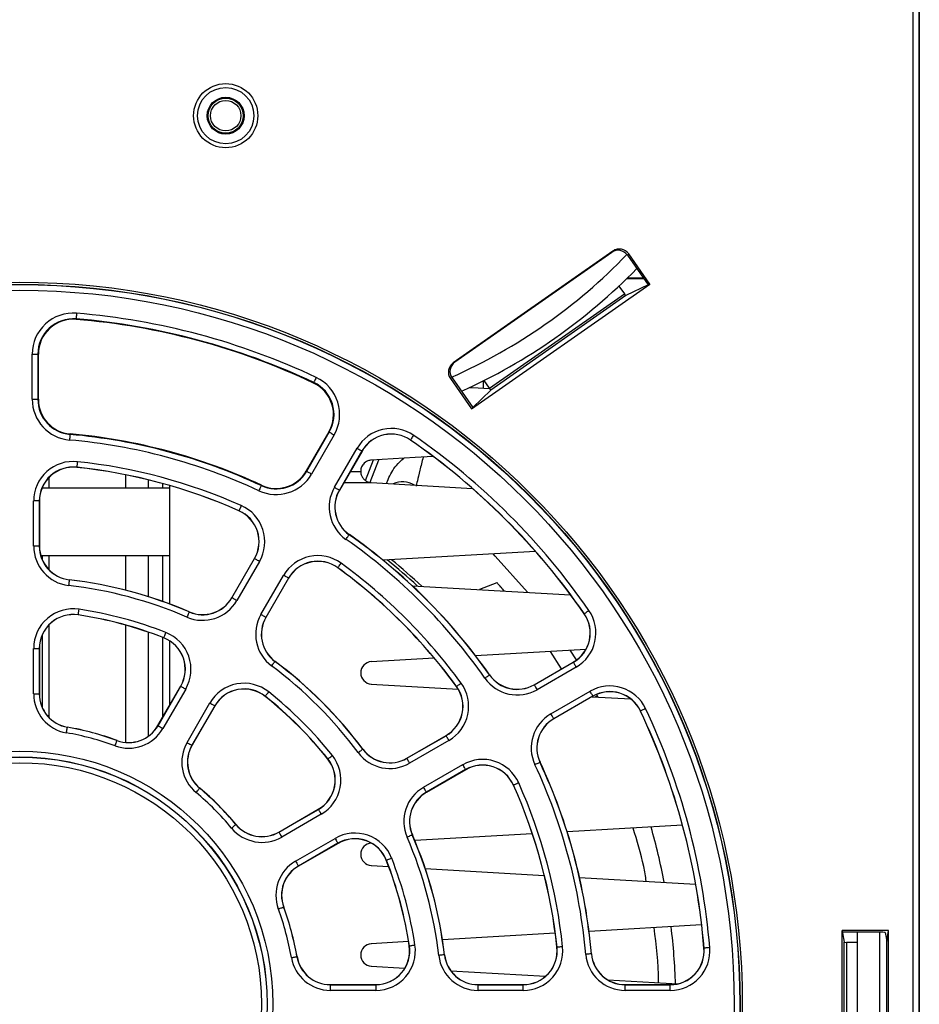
# Paper-space layout 'Sheet1' of a CAD drawing. Header units: millimetres. Extents: x -7 to 413, y -20 to 277.
# Tile 18 of 108: x 106 to 122, y 40 to 58. Entities that reach past the tile are written whole.
import ezdxf

# ---------------------------------------------------------------- set-up
doc = ezdxf.new("R2010")
doc.units = ezdxf.units.MM

psp = doc.layouts.new('Sheet1')

# ---------------------------------------------------------------- linework, layer by layer
at = {"color": 7, "linetype": 'Continuous', "lineweight": 25}
for p, q in [((121.616, 26.36), (121.616, 75.324)), ((121.716, 75.324), (121.716, 26.354)), ((121.721, 75.328), (121.721, 26.328)), ((121.726, 75.328), (121.726, 26.328)), ((116.283, 53.441), (113.444, 51.452)), ((116.26, 53.418), (113.473, 51.466)), ((116.26, 53.418), (116.283, 53.441)), ((116.562, 53.392), (116.539, 53.369)), ((116.539, 53.369), (116.91, 52.84)), ((116.939, 52.853), (116.562, 53.392)), ((116.528, 52.951), (116.832, 52.951)), ((116.827, 52.958), (116.534, 52.958)), ((113.771, 50.635), (116.939, 52.853)), ((116.388, 52.817), (116.485, 52.68)), ((116.91, 52.84), (116.509, 52.648)), ((116.939, 52.853), (116.91, 52.84)), ((114.09, 51.003), (116.485, 52.68)), ((116.509, 52.648), (114.111, 50.969)), ((116.508, 52.649), (116.511, 52.649)), ((106.742, 52.235), (106.741, 52.226)), ((105.963, 50.806), (105.963, 51.609)), ((105.963, 51.609), (106.063, 51.609)), ((106.063, 51.609), (106.063, 50.806)), ((106.063, 51.609), (106.072, 51.609)), ((106.072, 50.806), (106.072, 51.609)), ((113.444, 51.452), (113.473, 51.466)), ((113.423, 51.187), (113.394, 51.174)), ((113.394, 51.174), (113.771, 50.635)), ((113.423, 51.187), (113.794, 50.658)), ((113.981, 51.002), (113.981, 51.134)), ((114.09, 51.003), (113.993, 51.141)), ((110.967, 51.103), (110.963, 51.095)), ((113.794, 50.658), (114.111, 50.969)), ((105.963, 50.806), (106.063, 50.806)), ((106.063, 50.806), (106.072, 50.806)), ((113.771, 50.635), (113.794, 50.658)), ((106.635, 50.181), (106.636, 50.19)), ((111.234, 50.226), (110.833, 49.531)), ((110.841, 49.526), (111.242, 50.222)), ((111.329, 50.172), (110.927, 49.476)), ((111.242, 50.222), (111.234, 50.226)), ((112.687, 50.081), (112.685, 50.079)), ((111.334, 49.241), (111.736, 49.937)), ((111.822, 49.887), (111.421, 49.191)), ((111.824, 49.885), (111.423, 49.19)), ((111.822, 49.887), (111.824, 49.885)), ((111.887, 49.359), (112.029, 49.726)), ((111.966, 49.329), (112.121, 49.731)), ((106.754, 49.597), (106.754, 49.595)), ((107.621, 49.462), (107.621, 49.228)), ((108.021, 49.373), (108.021, 49.228)), ((110.841, 49.526), (110.833, 49.531)), ((111.616, 49.524), (111.801, 49.524)), ((112.258, 49.309), (112.286, 49.38)), ((108.401, 49.228), (106.137, 49.228)), ((108.281, 49.306), (108.281, 49.228)), ((108.401, 49.272), (108.401, 47.167)), ((110.032, 49.271), (110.036, 49.279)), ((111.989, 49.324), (113.784, 49.222)), ((111.421, 49.191), (111.423, 49.19)), ((105.988, 48.193), (105.988, 48.998)), ((106.088, 48.998), (105.988, 48.998)), ((106.088, 48.998), (106.088, 48.193)), ((106.088, 48.998), (106.091, 48.998)), ((106.091, 48.998), (106.091, 48.193)), ((109.637, 48.825), (109.636, 48.822)), ((111.596, 48.397), (111.598, 48.399)), ((106.088, 48.193), (105.988, 48.193)), ((106.088, 48.193), (106.091, 48.193)), ((106.114, 48.028), (108.401, 48.028)), ((106.141, 48.028), (106.141, 47.953)), ((107.621, 48.028), (107.621, 47.412)), ((108.021, 48.028), (108.021, 47.298)), ((108.281, 48.028), (108.281, 47.211)), ((109.51, 47.277), (109.912, 47.974)), ((109.512, 47.276), (109.915, 47.973)), ((109.915, 47.973), (109.912, 47.974)), ((114.907, 48.099), (112.198, 47.944)), ((110.001, 47.923), (109.599, 47.226)), ((111.393, 47.811), (111.391, 47.809)), ((110.027, 46.978), (110.43, 47.675)), ((110.516, 47.625), (110.114, 46.928)), ((110.519, 47.624), (110.116, 46.927)), ((110.516, 47.625), (110.519, 47.624)), ((106.621, 47.595), (106.621, 47.597)), ((112.715, 47.491), (115.529, 47.33)), ((114.222, 47.543), (113.914, 47.423)), ((109.512, 47.276), (109.51, 47.277)), ((106.78, 46.973), (106.78, 46.971)), ((108.752, 47.024), (108.753, 47.026)), ((110.114, 46.928), (110.116, 46.927)), ((115.773, 46.994), (115.771, 46.993)), ((107.621, 46.791), (107.621, 44.705)), ((106.141, 46.617), (106.141, 45.327)), ((108.021, 46.666), (108.021, 44.811)), ((108.281, 46.571), (108.281, 45.148)), ((108.303, 46.565), (108.302, 46.563)), ((108.401, 46.513), (108.401, 45.356)), ((105.988, 45.567), (105.988, 46.377)), ((105.988, 46.377), (106.088, 46.377)), ((106.088, 46.377), (106.088, 45.567)), ((106.088, 46.377), (106.091, 46.377)), ((106.091, 46.377), (106.091, 45.567)), ((115.802, 46.359), (113.841, 46.246)), ((115.367, 46.01), (115.174, 46.323)), ((115.636, 46.17), (115.525, 46.343)), ((110.276, 46.143), (110.278, 46.145)), ((113.107, 46.204), (111.989, 46.14)), ((114.882, 45.73), (115.578, 46.132)), ((114.884, 45.728), (115.579, 46.13)), ((115.629, 46.043), (114.934, 45.642)), ((115.579, 46.13), (115.578, 46.132)), ((114.089, 45.904), (114.091, 45.905)), ((108.197, 45.003), (108.602, 45.704)), ((108.199, 45.001), (108.604, 45.703)), ((108.604, 45.703), (108.602, 45.704)), ((111.989, 45.741), (113.532, 45.653)), ((113.503, 45.7), (113.501, 45.699)), ((114.884, 45.728), (114.882, 45.73)), ((105.988, 45.567), (106.088, 45.567)), ((106.088, 45.567), (106.091, 45.567)), ((108.691, 45.653), (108.286, 44.951)), ((110.103, 45.526), (110.102, 45.524)), ((115.181, 45.213), (115.877, 45.614)), ((115.927, 45.528), (115.231, 45.126)), ((115.928, 45.526), (115.232, 45.124)), ((115.927, 45.528), (115.928, 45.526)), ((115.966, 45.513), (116.006, 45.537)), ((116.02, 45.51), (115.994, 45.559)), ((108.714, 44.704), (109.12, 45.406)), ((109.206, 45.356), (108.801, 44.654)), ((109.208, 45.354), (108.803, 44.653)), ((109.206, 45.356), (109.208, 45.354)), ((115.912, 45.516), (116.599, 45.477)), ((116.772, 45.263), (116.77, 45.262)), ((108.199, 45.001), (108.197, 45.003)), ((115.231, 45.126), (115.232, 45.124)), ((106.588, 44.973), (106.589, 44.976)), ((112.619, 44.424), (113.316, 44.826)), ((112.62, 44.422), (113.318, 44.824)), ((113.318, 44.824), (113.316, 44.826)), ((107.469, 44.737), (107.47, 44.74)), ((108.801, 44.654), (108.803, 44.653)), ((113.368, 44.737), (112.67, 44.335)), ((111.836, 44.584), (111.838, 44.585)), ((111.218, 44.411), (111.216, 44.409)), ((112.62, 44.422), (112.619, 44.424)), ((112.918, 43.906), (113.615, 44.309)), ((114.986, 44.35), (114.988, 44.351)), ((113.665, 44.222), (112.968, 43.82)), ((113.666, 44.22), (112.969, 43.817)), ((113.665, 44.222), (113.666, 44.22)), ((114.517, 43.945), (114.515, 43.944)), ((108.937, 43.89), (108.939, 43.891)), ((112.968, 43.82), (112.969, 43.817)), ((110.345, 43.111), (111.047, 43.516)), ((110.346, 43.109), (111.048, 43.514)), ((111.098, 43.427), (110.396, 43.022)), ((111.048, 43.514), (111.047, 43.516)), ((109.582, 43.245), (109.584, 43.247)), ((110.346, 43.109), (110.345, 43.111)), ((114.85, 43.079), (112.761, 42.96)), ((117.518, 43.232), (115.469, 43.115)), ((110.644, 42.593), (111.346, 42.998)), ((111.396, 42.912), (110.694, 42.507)), ((111.397, 42.91), (110.695, 42.504)), ((111.396, 42.912), (111.397, 42.91)), ((112.716, 43.059), (112.718, 43.06)), ((112.258, 42.61), (112.255, 42.61)), ((110.694, 42.507), (110.695, 42.504)), ((111.989, 42.516), (112.298, 42.498)), ((112.947, 42.461), (115.063, 42.34)), ((115.688, 42.304), (117.752, 42.186)), ((110.43, 41.777), (110.432, 41.777)), ((117.859, 41.46), (115.858, 41.345)), ((121.178, 41.36), (120.356, 41.36)), ((120.356, 37.297), (120.356, 41.36)), ((120.356, 41.36), (120.361, 41.328)), ((121.081, 41.328), (120.361, 41.328)), ((120.363, 41.318), (120.391, 41.152)), ((120.62, 41.328), (120.62, 37.328)), ((121.02, 41.328), (121.02, 37.328)), ((121.121, 41.326), (121.147, 41.171)), ((121.147, 41.171), (121.178, 41.36)), ((121.178, 37.297), (121.178, 41.36)), ((112.652, 41.162), (111.989, 41.124)), ((115.257, 41.311), (113.253, 41.196)), ((120.391, 37.504), (120.391, 41.152)), ((120.431, 41.15), (120.431, 37.506)), ((120.62, 41.15), (120.431, 41.15)), ((121.147, 37.485), (121.147, 41.171)), ((112.666, 41.088), (112.663, 41.087)), ((115.289, 41.062), (115.287, 41.062)), ((117.902, 41.048), (117.9, 41.047)), ((110.666, 40.896), (110.668, 40.896)), ((113.287, 40.928), (113.289, 40.929)), ((115.899, 40.945), (115.901, 40.945)), ((111.989, 40.724), (112.585, 40.69)), ((113.402, 40.643), (115.086, 40.547)), ((116.19, 40.484), (117.433, 40.413)), ((111.26, 40.396), (111.26, 40.398)), ((111.26, 40.398), (112.07, 40.398)), ((111.26, 40.396), (111.26, 40.296)), ((111.26, 40.396), (112.07, 40.396)), ((112.07, 40.296), (111.26, 40.296)), ((112.07, 40.396), (112.07, 40.398)), ((112.07, 40.396), (112.07, 40.296)), ((113.885, 40.398), (114.69, 40.398)), ((113.885, 40.396), (113.885, 40.398)), ((113.885, 40.296), (113.885, 40.396)), ((113.885, 40.396), (114.69, 40.396)), ((114.69, 40.296), (113.885, 40.296)), ((114.69, 40.396), (114.69, 40.398)), ((114.69, 40.296), (114.69, 40.396)), ((116.499, 40.396), (116.499, 40.398)), ((116.499, 40.398), (117.302, 40.398)), ((116.499, 40.296), (116.499, 40.396)), ((116.499, 40.396), (117.302, 40.396)), ((117.302, 40.296), (116.499, 40.296)), ((117.302, 40.396), (117.302, 40.398)), ((117.302, 40.296), (117.302, 40.396))]:
    psp.add_line(p, q, dxfattribs=at)
at = {"color": 8, "linetype": 'Continuous', "lineweight": 25}
for p, q in [((106.261, 49.416), (106.261, 49.228)), ((111.5, 49.324), (111.989, 49.324)), ((106.261, 48.028), (106.261, 47.774)), ((106.261, 46.796), (106.261, 45.148))]:
    psp.add_line(p, q, dxfattribs=at)
at = {"color": 7, "linetype": 'Continuous', "lineweight": 25, "flags": 128}
for points in [[(106.75, 52.334), (106.749, 52.315), (106.747, 52.297), (106.746, 52.28), (106.745, 52.265), (106.743, 52.252), (106.743, 52.243), (106.742, 52.237), (106.742, 52.235)], [(111.009, 51.193), (111.001, 51.176), (110.993, 51.159), (110.986, 51.143), (110.979, 51.13), (110.974, 51.119), (110.97, 51.11), (110.968, 51.105), (110.967, 51.103)], [(113.737, 51.016), (113.78, 51.013), (114.095, 50.995)], [(106.635, 50.181), (106.635, 50.179), (106.635, 50.173), (106.634, 50.164), (106.633, 50.151), (106.632, 50.136), (106.63, 50.119), (106.628, 50.101), (106.627, 50.082)], [(111.242, 50.222), (111.244, 50.22), (111.249, 50.217), (111.257, 50.213), (111.268, 50.207), (111.281, 50.199), (111.296, 50.19), (111.312, 50.181), (111.329, 50.172)], [(112.687, 50.081), (112.688, 50.082), (112.691, 50.087), (112.697, 50.095), (112.704, 50.105), (112.712, 50.118), (112.722, 50.132), (112.733, 50.147), (112.744, 50.163)], [(111.736, 49.937), (111.752, 49.927), (111.768, 49.918), (111.783, 49.909), (111.796, 49.902), (111.807, 49.895), (111.815, 49.891), (111.82, 49.888), (111.822, 49.887)], [(113.089, 49.787), (112.766, 49.768), (111.989, 49.724)], [(106.765, 49.696), (106.763, 49.677), (106.761, 49.659), (106.759, 49.642), (106.757, 49.627), (106.756, 49.614), (106.755, 49.605), (106.754, 49.599), (106.754, 49.597)], [(110.841, 49.526), (110.842, 49.525), (110.848, 49.522), (110.856, 49.517), (110.866, 49.511), (110.88, 49.504), (110.894, 49.495), (110.91, 49.486), (110.927, 49.476)], [(110.032, 49.271), (110.031, 49.269), (110.029, 49.264), (110.025, 49.255), (110.02, 49.244), (110.013, 49.23), (110.006, 49.215), (109.998, 49.198), (109.99, 49.18)], [(111.334, 49.241), (111.351, 49.232), (111.367, 49.222), (111.382, 49.214), (111.395, 49.206), (111.406, 49.2), (111.414, 49.195), (111.419, 49.192), (111.421, 49.191)], [(109.678, 48.916), (109.67, 48.898), (109.662, 48.881), (109.656, 48.866), (109.649, 48.852), (109.644, 48.84), (109.641, 48.832), (109.638, 48.827), (109.637, 48.825)], [(111.539, 48.315), (111.55, 48.331), (111.561, 48.346), (111.571, 48.36), (111.579, 48.372), (111.586, 48.382), (111.592, 48.39), (111.595, 48.395), (111.596, 48.397)], [(110.001, 47.923), (109.984, 47.932), (109.968, 47.942), (109.954, 47.95), (109.94, 47.958), (109.93, 47.964), (109.922, 47.969), (109.916, 47.972), (109.915, 47.973)], [(114.765, 47.374), (114.189, 48.019), (114.154, 48.056)], [(111.393, 47.811), (111.394, 47.813), (111.398, 47.817), (111.403, 47.825), (111.41, 47.835), (111.419, 47.847), (111.429, 47.861), (111.44, 47.876), (111.452, 47.892)], [(110.516, 47.625), (110.515, 47.626), (110.509, 47.629), (110.501, 47.634), (110.491, 47.64), (110.478, 47.648), (110.463, 47.656), (110.447, 47.665), (110.43, 47.675)], [(106.621, 47.595), (106.621, 47.592), (106.62, 47.586), (106.619, 47.577), (106.617, 47.565), (106.616, 47.55), (106.614, 47.533), (106.612, 47.514), (106.609, 47.495)], [(109.599, 47.226), (109.582, 47.235), (109.566, 47.244), (109.551, 47.253), (109.538, 47.261), (109.527, 47.267), (109.519, 47.271), (109.514, 47.274), (109.512, 47.276)], [(106.78, 46.973), (106.78, 46.975), (106.781, 46.981), (106.783, 46.99), (106.785, 47.003), (106.787, 47.018), (106.789, 47.035), (106.792, 47.053), (106.795, 47.072)], [(108.752, 47.024), (108.751, 47.022), (108.748, 47.016), (108.745, 47.008), (108.74, 46.996), (108.734, 46.982), (108.727, 46.967), (108.72, 46.95), (108.712, 46.932)], [(110.114, 46.928), (110.112, 46.929), (110.107, 46.932), (110.099, 46.937), (110.088, 46.943), (110.075, 46.95), (110.06, 46.959), (110.044, 46.968), (110.027, 46.978)], [(115.773, 46.994), (115.775, 46.996), (115.78, 46.999), (115.787, 47.004), (115.798, 47.011), (115.81, 47.02), (115.824, 47.03), (115.839, 47.04), (115.855, 47.051)], [(108.303, 46.565), (108.304, 46.567), (108.306, 46.573), (108.309, 46.581), (108.314, 46.593), (108.319, 46.607), (108.326, 46.623), (108.332, 46.64), (108.34, 46.658)], [(110.216, 46.063), (110.228, 46.079), (110.239, 46.094), (110.249, 46.107), (110.258, 46.119), (110.266, 46.129), (110.271, 46.137), (110.275, 46.142), (110.276, 46.143)], [(115.579, 46.13), (115.58, 46.128), (115.583, 46.123), (115.588, 46.115), (115.594, 46.104), (115.602, 46.091), (115.61, 46.076), (115.619, 46.06), (115.629, 46.043)], [(114.007, 45.847), (114.023, 45.858), (114.038, 45.868), (114.052, 45.878), (114.065, 45.887), (114.075, 45.894), (114.083, 45.899), (114.087, 45.903), (114.089, 45.904)], [(108.604, 45.703), (108.606, 45.702), (108.611, 45.699), (108.619, 45.694), (108.63, 45.688), (108.643, 45.681), (108.658, 45.672), (108.674, 45.663), (108.691, 45.653)], [(113.503, 45.7), (113.505, 45.702), (113.51, 45.705), (113.518, 45.711), (113.528, 45.718), (113.54, 45.727), (113.554, 45.737), (113.569, 45.748), (113.584, 45.759)], [(114.884, 45.728), (114.885, 45.726), (114.888, 45.721), (114.892, 45.713), (114.899, 45.702), (114.906, 45.689), (114.915, 45.674), (114.924, 45.658), (114.934, 45.642)], [(110.103, 45.526), (110.105, 45.527), (110.108, 45.532), (110.114, 45.539), (110.122, 45.549), (110.131, 45.561), (110.142, 45.574), (110.154, 45.589), (110.166, 45.604)], [(115.927, 45.528), (115.925, 45.53), (115.923, 45.535), (115.918, 45.543), (115.912, 45.554), (115.904, 45.567), (115.896, 45.582), (115.886, 45.598), (115.877, 45.614)], [(109.12, 45.406), (109.136, 45.396), (109.152, 45.387), (109.167, 45.378), (109.18, 45.371), (109.191, 45.364), (109.199, 45.36), (109.204, 45.357), (109.206, 45.356)], [(115.231, 45.126), (115.23, 45.128), (115.227, 45.133), (115.223, 45.141), (115.216, 45.152), (115.209, 45.165), (115.2, 45.18), (115.191, 45.196), (115.181, 45.213)], [(116.863, 45.306), (116.845, 45.298), (116.829, 45.29), (116.813, 45.283), (116.8, 45.276), (116.788, 45.271), (116.78, 45.267), (116.774, 45.264), (116.772, 45.263)], [(108.199, 45.001), (108.201, 45), (108.206, 44.997), (108.214, 44.993), (108.225, 44.986), (108.238, 44.979), (108.253, 44.97), (108.269, 44.961), (108.286, 44.951)], [(106.572, 44.875), (106.575, 44.894), (106.578, 44.912), (106.581, 44.929), (106.583, 44.944), (106.586, 44.956), (106.587, 44.965), (106.588, 44.971), (106.588, 44.973)], [(113.368, 44.737), (113.358, 44.754), (113.349, 44.77), (113.34, 44.785), (113.333, 44.798), (113.326, 44.809), (113.322, 44.817), (113.319, 44.822), (113.318, 44.824)], [(107.434, 44.644), (107.441, 44.662), (107.448, 44.679), (107.453, 44.695), (107.459, 44.709), (107.463, 44.721), (107.466, 44.73), (107.468, 44.735), (107.469, 44.737)], [(108.714, 44.704), (108.731, 44.694), (108.747, 44.685), (108.762, 44.676), (108.775, 44.669), (108.786, 44.663), (108.794, 44.658), (108.799, 44.655), (108.801, 44.654)], [(111.218, 44.411), (111.22, 44.412), (111.224, 44.416), (111.232, 44.422), (111.241, 44.429), (111.253, 44.439), (111.267, 44.45), (111.281, 44.461), (111.296, 44.473)], [(111.756, 44.524), (111.771, 44.535), (111.786, 44.547), (111.8, 44.557), (111.812, 44.566), (111.822, 44.573), (111.829, 44.579), (111.834, 44.582), (111.836, 44.584)], [(112.67, 44.335), (112.661, 44.352), (112.652, 44.368), (112.643, 44.383), (112.635, 44.396), (112.629, 44.406), (112.625, 44.415), (112.622, 44.42), (112.62, 44.422)], [(113.665, 44.222), (113.664, 44.224), (113.661, 44.229), (113.656, 44.237), (113.65, 44.248), (113.643, 44.261), (113.634, 44.276), (113.625, 44.292), (113.615, 44.309)], [(114.986, 44.35), (114.984, 44.349), (114.979, 44.347), (114.97, 44.343), (114.959, 44.338), (114.945, 44.331), (114.93, 44.324), (114.913, 44.316), (114.896, 44.308)], [(114.608, 43.985), (114.591, 43.978), (114.574, 43.97), (114.558, 43.963), (114.544, 43.957), (114.533, 43.952), (114.524, 43.948), (114.519, 43.946), (114.517, 43.945)], [(108.873, 43.813), (108.886, 43.828), (108.898, 43.842), (108.909, 43.855), (108.918, 43.867), (108.926, 43.876), (108.932, 43.883), (108.936, 43.888), (108.937, 43.89)], [(112.968, 43.82), (112.967, 43.822), (112.964, 43.827), (112.959, 43.835), (112.953, 43.845), (112.946, 43.859), (112.937, 43.873), (112.928, 43.889), (112.918, 43.906)], [(111.048, 43.514), (111.049, 43.512), (111.052, 43.507), (111.057, 43.499), (111.063, 43.488), (111.071, 43.475), (111.079, 43.46), (111.088, 43.444), (111.098, 43.427)], [(109.505, 43.181), (109.52, 43.193), (109.534, 43.205), (109.547, 43.216), (109.559, 43.226), (109.569, 43.234), (109.576, 43.24), (109.58, 43.244), (109.582, 43.245)], [(110.346, 43.109), (110.347, 43.107), (110.35, 43.102), (110.355, 43.093), (110.361, 43.083), (110.369, 43.07), (110.377, 43.055), (110.387, 43.039), (110.396, 43.022)], [(111.346, 42.998), (111.355, 42.982), (111.365, 42.966), (111.373, 42.951), (111.381, 42.938), (111.387, 42.927), (111.392, 42.919), (111.394, 42.914), (111.396, 42.912)], [(112.716, 43.059), (112.714, 43.058), (112.709, 43.056), (112.7, 43.052), (112.689, 43.047), (112.675, 43.041), (112.659, 43.034), (112.642, 43.027), (112.624, 43.019)], [(110.644, 42.593), (110.654, 42.577), (110.663, 42.56), (110.671, 42.546), (110.679, 42.533), (110.685, 42.522), (110.69, 42.514), (110.693, 42.509), (110.694, 42.507)], [(112.258, 42.61), (112.26, 42.611), (112.265, 42.613), (112.274, 42.617), (112.285, 42.621), (112.299, 42.627), (112.315, 42.633), (112.333, 42.64), (112.351, 42.647)], [(110.336, 41.742), (110.354, 41.749), (110.372, 41.755), (110.388, 41.761), (110.402, 41.766), (110.413, 41.77), (110.422, 41.774), (110.428, 41.776), (110.43, 41.777)], [(112.666, 41.088), (112.668, 41.088), (112.674, 41.089), (112.683, 41.09), (112.695, 41.092), (112.71, 41.094), (112.727, 41.097), (112.745, 41.1), (112.764, 41.102)], [(115.389, 41.072), (115.37, 41.07), (115.351, 41.068), (115.334, 41.067), (115.319, 41.065), (115.307, 41.064), (115.298, 41.063), (115.292, 41.062), (115.289, 41.062)], [(118.002, 41.056), (117.983, 41.054), (117.964, 41.053), (117.947, 41.051), (117.932, 41.05), (117.92, 41.049), (117.91, 41.048), (117.904, 41.048), (117.902, 41.048)], [(110.567, 40.879), (110.586, 40.882), (110.605, 40.885), (110.621, 40.888), (110.636, 40.891), (110.649, 40.893), (110.658, 40.895), (110.664, 40.896), (110.666, 40.896)], [(113.287, 40.928), (113.285, 40.928), (113.279, 40.927), (113.27, 40.926), (113.257, 40.925), (113.242, 40.923), (113.225, 40.921), (113.207, 40.919), (113.188, 40.917)], [(115.899, 40.945), (115.896, 40.945), (115.891, 40.944), (115.881, 40.944), (115.869, 40.943), (115.854, 40.941), (115.837, 40.94), (115.818, 40.938), (115.799, 40.936)]]:
    psp.add_lwpolyline(points, dxfattribs=at)
at = {"color": 7, "linetype": 'Continuous', "lineweight": 25}
for centre, radius in [((109.401, 55.848), 0.571), ((109.401, 55.848), 0.501), ((109.401, 55.848), 0.328), ((109.401, 55.848), 0.311), ((109.401, 55.848), 0.271), ((105.741, 40.048), 12.84), ((105.741, 40.048), 12.8), ((105.741, 40.048), 12.796), ((105.741, 40.048), 12.696), ((105.741, 40.048), 4.499), ((105.741, 40.048), 4.399), ((105.741, 40.048), 4.396), ((105.741, 40.048), 4.296)]:
    psp.add_circle(centre, radius, dxfattribs=at)
at = {"color": 8, "linetype": 'Continuous', "lineweight": 25}
psp.add_arc((109.401, 60.248), 9.9, 293.9266, 316.0734, dxfattribs=at)
at = {"color": 7, "linetype": 'Continuous', "lineweight": 25}
for centre, radius, start, end in [((109.401, 60.248), 10.2, 294.2536, 315.7464), ((106.691, 51.609), 0.728, 85.3024, 180), ((106.691, 51.609), 0.628, 85.3024, 180), ((106.691, 51.609), 0.619, 85.3024, 180), ((105.741, 40.048), 12.219, 64.6976, 85.3024), ((105.741, 40.048), 12.228, 64.6976, 85.3024), ((105.741, 40.048), 12.328, 64.6976, 85.3024), ((110.698, 50.535), 0.728, 330, 64.6976), ((110.698, 50.535), 0.619, 330, 64.6976), ((110.698, 50.535), 0.628, 330, 64.6976), ((106.691, 50.806), 0.728, 180, 264.9536), ((106.691, 50.806), 0.628, 180, 264.9536), ((106.691, 50.806), 0.619, 180, 264.9536), ((112.344, 49.585), 0.702, 55.3024, 150), ((105.741, 40.048), 10.072, 65.0464, 84.9536), ((105.741, 40.048), 10.172, 65.0464, 84.9536), ((105.741, 40.048), 10.181, 65.0464, 84.9536), ((112.344, 49.585), 0.602, 55.3024, 150), ((112.344, 49.585), 0.6, 55.3024, 150), ((105.741, 40.048), 12.2, 34.6976, 55.3024), ((105.741, 40.048), 12.202, 34.6976, 55.3024), ((105.741, 40.048), 12.302, 34.6976, 55.3024), ((106.691, 48.998), 0.702, 83.9408, 180), ((106.691, 48.998), 0.602, 83.9408, 180), ((106.691, 48.998), 0.6, 83.9408, 180), ((105.741, 40.048), 9.602, 66.0592, 83.9408), ((105.741, 40.048), 9.6, 66.0592, 83.9408), ((105.741, 40.048), 9.702, 66.0592, 83.9408), ((110.297, 49.84), 0.728, 245.0464, 330), ((110.297, 49.84), 0.628, 245.0464, 330), ((110.297, 49.84), 0.619, 245.0464, 330), ((111.942, 48.89), 0.702, 150, 234.9536), ((112.545, 48.94), 0.4, 58.3794, 115.0676), ((111.942, 48.89), 0.602, 150, 234.9536), ((111.942, 48.89), 0.6, 150, 234.9536), ((109.393, 48.274), 0.702, 330, 66.0592), ((109.393, 48.274), 0.6, 330, 66.0592), ((109.393, 48.274), 0.602, 330, 66.0592), ((105.741, 40.048), 10.198, 35.0464, 54.9536), ((105.741, 40.048), 10.2, 35.0464, 54.9536), ((106.691, 48.193), 0.702, 180, 263.3471), ((106.691, 48.193), 0.602, 180, 263.3471), ((106.691, 48.193), 0.6, 180, 263.3471), ((105.741, 40.048), 10.098, 35.0464, 54.9536), ((111.038, 47.324), 0.702, 53.9408, 150), ((111.038, 47.324), 0.602, 53.9408, 150), ((111.038, 47.324), 0.6, 53.9408, 150), ((105.741, 40.048), 9.6, 36.0592, 53.9408), ((105.741, 40.048), 9.602, 36.0592, 53.9408), ((105.741, 40.048), 9.702, 36.0592, 53.9408), ((105.9, 40.048), 10.15, 47.1218, 51.1102), ((105.9, 40.048), 10.2, 46.7814, 50.7991), ((105.741, 40.048), 7.498, 66.6529, 83.3471), ((105.741, 40.048), 7.6, 66.6529, 83.3471), ((105.741, 40.048), 7.598, 66.6529, 83.3471), ((108.99, 47.577), 0.602, 246.6529, 330), ((108.99, 47.577), 0.6, 246.6529, 330), ((108.99, 47.577), 0.702, 246.6529, 330), ((106.691, 46.377), 0.702, 81.4636, 180), ((106.691, 46.377), 0.602, 81.4636, 180), ((106.691, 46.377), 0.6, 81.4636, 180), ((105.741, 40.048), 7.002, 68.5364, 81.4636), ((105.741, 40.048), 7, 68.5364, 81.4636), ((105.741, 40.048), 7.102, 68.5364, 81.4636), ((110.636, 46.627), 0.702, 150, 233.3471), ((110.636, 46.627), 0.602, 150, 233.3471), ((110.636, 46.627), 0.6, 150, 233.3471), ((115.278, 46.651), 0.6, 300, 34.6976), ((115.278, 46.651), 0.602, 300, 34.6976), ((115.278, 46.651), 0.702, 300, 34.6976), ((108.082, 46.004), 0.702, 330, 68.5364), ((108.082, 46.004), 0.6, 330, 68.5364), ((108.082, 46.004), 0.602, 330, 68.5364), ((105.741, 40.048), 7.498, 36.6529, 53.3471), ((105.741, 40.048), 7.598, 36.6529, 53.3471), ((105.741, 40.048), 7.6, 36.6529, 53.3471), ((112.001, 45.941), 0.2, 93.2765, 266.7235), ((114.582, 46.25), 0.602, 215.0464, 300), ((114.582, 46.25), 0.6, 215.0464, 300), ((109.728, 45.054), 0.702, 51.4636, 150), ((113.016, 45.346), 0.6, 300, 36.0592), ((113.016, 45.346), 0.602, 300, 36.0592), ((113.016, 45.346), 0.702, 300, 36.0592), ((114.582, 46.25), 0.702, 215.0464, 300), ((116.228, 45.006), 0.702, 25.3024, 120), ((106.691, 45.567), 0.702, 180, 260.2329), ((106.691, 45.567), 0.602, 180, 260.2329), ((106.691, 45.567), 0.6, 180, 260.2329), ((109.728, 45.054), 0.602, 51.4636, 150), ((109.728, 45.054), 0.6, 51.4636, 150), ((105.741, 40.048), 7, 38.5364, 51.4636), ((105.741, 40.048), 7.002, 38.5364, 51.4636), ((105.741, 40.048), 7.102, 38.5364, 51.4636), ((116.228, 45.006), 0.602, 25.3024, 120), ((116.228, 45.006), 0.6, 25.3024, 120), ((115.532, 44.605), 0.702, 120, 204.9536), ((105.741, 40.048), 12.2, 4.6976, 25.3024), ((105.741, 40.048), 12.202, 4.6976, 25.3024), ((105.741, 40.048), 12.302, 4.6976, 25.3024), ((107.677, 45.303), 0.602, 249.7671, 330), ((107.677, 45.303), 0.6, 249.7671, 330), ((115.532, 44.605), 0.602, 120, 204.9536), ((115.532, 44.605), 0.6, 120, 204.9536), ((105.741, 40.048), 4.898, 69.7671, 80.2329), ((105.741, 40.048), 4.998, 69.7671, 80.2329), ((105.741, 40.048), 5, 69.7671, 80.2329), ((107.677, 45.303), 0.702, 249.7671, 330), ((109.323, 44.353), 0.702, 150, 230.2329), ((109.323, 44.353), 0.602, 150, 230.2329), ((109.323, 44.353), 0.6, 150, 230.2329), ((110.747, 44.035), 0.702, 300, 38.5364), ((112.319, 44.943), 0.702, 216.6529, 300), ((112.319, 44.943), 0.602, 216.6529, 300), ((112.319, 44.943), 0.6, 216.6529, 300), ((110.747, 44.035), 0.6, 300, 38.5364), ((110.747, 44.035), 0.602, 300, 38.5364), ((113.966, 43.7), 0.702, 23.9408, 120), ((113.966, 43.7), 0.602, 23.9408, 120), ((113.966, 43.7), 0.6, 23.9408, 120), ((105.741, 40.048), 10.098, 5.0464, 24.9536), ((105.741, 40.048), 10.198, 5.0464, 24.9536), ((105.741, 40.048), 10.2, 5.0464, 24.9536), ((105.741, 40.048), 9.6, 6.0592, 23.9408), ((105.741, 40.048), 9.602, 6.0592, 23.9408), ((105.741, 40.048), 9.702, 6.0592, 23.9408), ((105.741, 40.048), 4.898, 39.7671, 50.2329), ((105.741, 40.048), 4.998, 39.7671, 50.2329), ((105.741, 40.048), 5, 39.7671, 50.2329), ((113.269, 43.298), 0.702, 120, 203.3471), ((113.269, 43.298), 0.602, 120, 203.3471), ((113.269, 43.298), 0.6, 120, 203.3471), ((110.045, 43.63), 0.602, 219.7671, 300), ((110.045, 43.63), 0.6, 219.7671, 300), ((110.045, 43.63), 0.702, 219.7671, 300), ((111.697, 42.39), 0.702, 21.4636, 120), ((105.9, 40.048), 11.5, 10.876, 15.9062), ((111.697, 42.39), 0.602, 21.4636, 120), ((111.697, 42.39), 0.6, 21.4636, 120), ((112.001, 42.716), 0.2, 93.2765, 266.7235), ((105.741, 40.048), 7.498, 6.6529, 23.3471), ((105.741, 40.048), 7.598, 6.6529, 23.3471), ((105.741, 40.048), 7.6, 6.6529, 23.3471), ((110.995, 41.985), 0.702, 120, 200.2329), ((105.741, 40.048), 7, 8.5364, 21.4636), ((105.741, 40.048), 7.002, 8.5364, 21.4636), ((105.741, 40.048), 7.102, 8.5364, 21.4636), ((110.995, 41.985), 0.602, 120, 200.2329), ((110.995, 41.985), 0.6, 120, 200.2329), ((105.741, 40.048), 4.898, 9.7671, 20.2329), ((105.741, 40.048), 4.998, 9.7671, 20.2329), ((105.741, 40.048), 5, 9.7671, 20.2329), ((105.9, 40.048), 11.5, 1.7802, 6.8947), ((112.001, 40.924), 0.2, 93.2765, 266.7235), ((112.07, 40.998), 0.702, 270, 8.5364), ((112.07, 40.998), 0.602, 270, 8.5364), ((112.07, 40.998), 0.6, 270, 8.5364), ((114.69, 40.998), 0.702, 270, 6.0592), ((114.69, 40.998), 0.602, 270, 6.0592), ((114.69, 40.998), 0.6, 270, 6.0592), ((117.302, 40.998), 0.702, 270, 4.6976), ((117.302, 40.998), 0.602, 270, 4.6976), ((117.302, 40.998), 0.6, 270, 4.6976), ((111.26, 40.998), 0.702, 189.7671, 270), ((111.26, 40.998), 0.602, 189.7671, 270), ((111.26, 40.998), 0.6, 189.7671, 270), ((113.885, 40.998), 0.702, 186.6529, 270), ((113.885, 40.998), 0.602, 186.6529, 270), ((113.885, 40.998), 0.6, 186.6529, 270), ((116.499, 40.998), 0.702, 185.0464, 270), ((116.499, 40.998), 0.602, 185.0464, 270), ((116.499, 40.998), 0.6, 185.0464, 270)]:
    psp.add_arc(centre, radius, start, end, dxfattribs=at)
for centre, major_axis, ratio, start_param, end_param in [((116.375, 53.254), (-0.143, -0.14), 0.998592, 2.976816, 4.547156), ((116.398, 53.277), (-0.143, -0.14), 0.998592, 2.976816, 4.547156), ((116.486, 52.681), (-0.0229, 0.0328), 0.052408, 1.570796, 3.132866), ((113.559, 51.289), (0.181, 0.086), 0.998592, 1.736029, 3.306369), ((113.587, 51.302), (0.181, 0.086), 0.998592, 1.736029, 3.306369), ((114.088, 51.002), (-0.0229, 0.0328), 0.052408, 3.150319, 4.712389), ((120.363, 41.518), (0, 0.2), 0.008727, 2.820733, 3.089233), ((121.081, 41.326), (0.04, 0), 0.052408, 0.008727, 1.570796), ((120.431, 41.152), (0.04, 0), 0.052408, 3.150319, 4.712389)]:
    psp.add_ellipse(centre, major_axis=major_axis, ratio=ratio, start_param=start_param, end_param=end_param, dxfattribs=at)
for points, knots in [([(111.989, 49.724), (111.979, 49.723), (111.955, 49.72), (111.917, 49.707), (111.859, 49.673), (111.815, 49.609), (111.797, 49.548), (111.801, 49.525), (111.801, 49.524), (111.801, 49.524)], [0, 0, 0, 0, 0.028601, 0.066899, 0.135759, 0.330957, 0.635695, 0.941296, 1, 1, 1, 1]), ([(112.286, 49.38), (112.329, 49.468), (112.4, 49.612), (112.52, 49.716), (112.566, 49.757)], [0, 0, 0, 0, 0.616198, 1, 1, 1, 1]), ([(111.801, 49.524), (111.801, 49.522), (111.801, 49.518), (111.803, 49.484), (111.817, 49.439), (111.847, 49.393), (111.887, 49.356), (111.936, 49.331), (111.972, 49.327), (111.989, 49.324)], [0, 0, 0, 0, 0.160995, 0.322161, 0.476716, 0.610298, 0.736331, 0.874944, 1, 1, 1, 1]), ([(114.35, 47.4), (114.342, 47.409), (114.323, 47.43), (114.292, 47.466), (114.262, 47.5), (114.238, 47.526), (114.225, 47.541), (114.22, 47.546), (114.222, 47.544), (114.222, 47.544)], [0, 0, 0, 0, 0.154391, 0.333167, 0.512596, 0.684831, 0.845094, 0.995055, 1, 1, 1, 1]), ([(116.875, 42.236), (116.861, 42.324), (116.808, 42.645), (116.712, 42.956), (116.642, 43.182)], [0, 0, 0, 0, 0.274879, 1, 1, 1, 1]), ([(117.092, 40.432), (117.092, 40.442), (117.095, 40.77), (117.054, 41.096), (117.014, 41.411)], [0, 0, 0, 0, 0.031125, 1, 1, 1, 1])]:
    psp.add_open_spline(points, degree=3, knots=knots, dxfattribs=at)
at = {"color": 8, "linetype": 'Continuous', "lineweight": 25}
psp.add_open_spline([(112.91, 49.776), (112.89, 49.695), (112.847, 49.526), (112.805, 49.347), (112.786, 49.268), (112.784, 49.262), (112.784, 49.26)], degree=3, knots=[0, 0, 0, 0, 0.285798, 0.596043, 0.883375, 1, 1, 1, 1], dxfattribs=at)

doc.saveas('drawing.dxf')
